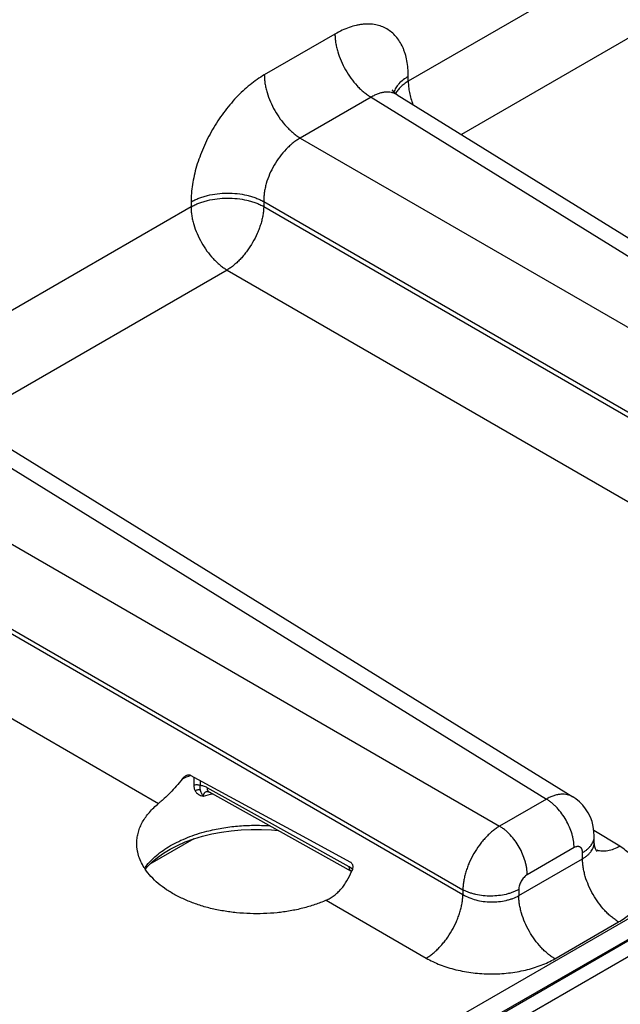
# Model space of a CAD drawing. Header units: inches. Extents: x 0 to 34, y 0 to 22.
# Tile 26 of 129: x 4.875 to 5.553, y 15.48 to 16.591. Entities that reach past the tile are written whole.
import ezdxf

# ---------------------------------------------------------------- set-up
doc = ezdxf.new("R2010")
doc.units = ezdxf.units.IN
doc.header["$LTSCALE"] = 1.87
doc.header["$MEASUREMENT"] = 0
doc.layers.get('0').update_dxf_attribs({"linetype": 'CONTINUOUS'})

msp = doc.modelspace()

# ---------------------------------------------------------------- linework, layer by layer
at = {"color": 7, "linetype": 'CONTINUOUS'}
for p, q in [((9.014, 17.5698), (4.5813, 15.0104)), ((9.0239, 17.5525), (4.5912, 14.9931)), ((5.6283, 16.7027), (5.3139, 16.5212)), ((5.6689, 16.6315), (5.3739, 16.4611)), ((5.2312, 16.5745), (5.1515, 16.5284)), ((5.3139, 16.5212), (5.3139, 16.5267)), ((5.2719, 16.5032), (5.1921, 16.4572)), ((5.2719, 16.5032), (6.0292, 16.0349)), ((5.3013, 16.506), (6.0592, 16.0373)), ((5.1921, 16.4572), (5.9764, 16.0044)), ((5.0688, 16.3796), (4.7544, 16.1981)), ((5.0688, 16.3852), (5.0688, 16.3796)), ((5.1508, 16.3856), (5.935, 15.9328)), ((5.1508, 16.3856), (5.1508, 16.38)), ((5.1508, 16.38), (5.935, 15.9272)), ((5.1094, 16.3084), (4.8144, 16.1381)), ((5.1094, 16.3084), (5.5917, 16.03)), ((4.7124, 16.1802), (5.4697, 15.7118)), ((4.7418, 16.183), (5.4997, 15.7143)), ((4.6326, 16.1342), (5.4169, 15.6813)), ((4.5913, 16.0625), (5.3755, 15.6097)), ((4.5913, 16.057), (5.3755, 15.6042)), ((4.5499, 15.9854), (5.0322, 15.7069)), ((5.068, 15.7389), (5.1436, 15.6979)), ((5.072, 15.7367), (5.0718, 15.7277)), ((5.0792, 15.7328), (5.0791, 15.7271)), ((5.2473, 15.6354), (5.0872, 15.7247)), ((5.2497, 15.6302), (5.0896, 15.7195)), ((5.4697, 15.7118), (5.4169, 15.6813)), ((5.1436, 15.6979), (5.1901, 15.6727)), ((5.5524, 15.6586), (5.5232, 15.6766)), ((5.0718, 15.667), (5.0222, 15.6383)), ((5.1901, 15.6727), (5.2486, 15.6409)), ((5.1901, 15.6727), (5.2486, 15.6409)), ((5.5237, 15.6634), (5.5237, 15.6699)), ((5.501, 15.6571), (5.4481, 15.6266)), ((5.4386, 15.603), (5.5105, 15.6446)), ((5.5105, 15.6446), (5.5105, 15.6515)), ((5.0173, 15.6328), (5.0196, 15.6357)), ((5.2509, 15.633), (5.2473, 15.6354)), ((5.2497, 15.6302), (5.2488, 15.6309)), ((5.2497, 15.6302), (5.2499, 15.6301)), ((5.3755, 15.6097), (5.3755, 15.6042)), ((5.4386, 15.61), (5.4386, 15.603)), ((5.2212, 15.5978), (5.3342, 15.5325)), ((5.2705, 15.384), (5.5873, 15.5669)), ((5.4792, 15.5318), (5.5511, 15.5733)), ((5.262, 15.3613), (5.5771, 15.5432))]:
    msp.add_line(p, q, dxfattribs=at)
for points in [[(5.3013, 16.506), (5.2996, 16.5072), (5.2979, 16.5088), (5.2967, 16.5101), (5.296, 16.5111), (5.2958, 16.5115)], [(5.0868, 15.7205), (5.0868, 15.7205), (5.0869, 15.7205), (5.0873, 15.7205), (5.0879, 15.7203), (5.0887, 15.72), (5.0896, 15.7195)], [(5.5237, 15.6699), (5.5234, 15.6754), (5.5226, 15.681), (5.5212, 15.6864), (5.5193, 15.6915), (5.5169, 15.6963), (5.514, 15.7008), (5.5108, 15.7049), (5.5071, 15.7087), (5.503, 15.712), (5.4997, 15.7143)], [(5.0718, 15.6669), (5.0817, 15.67), (5.0922, 15.6725), (5.103, 15.6746), (5.1141, 15.6762), (5.1253, 15.6772), (5.1368, 15.6777), (5.1482, 15.6777), (5.1596, 15.6771), (5.167, 15.6764)], [(5.0196, 15.6357), (5.0248, 15.641), (5.0309, 15.6461), (5.0376, 15.6509), (5.0452, 15.6554), (5.0534, 15.6596), (5.0623, 15.6635), (5.0718, 15.6669)], [(5.5265, 15.6529), (5.5265, 15.653), (5.5262, 15.6534), (5.5257, 15.6543), (5.525, 15.6559), (5.5243, 15.658), (5.5239, 15.6606), (5.5237, 15.6634)]]:
    msp.add_lwpolyline(points, dxfattribs=at)
for centre, radius, start, end in [((5.1224, 15.5934), 0.1547, 110.4931, 114.2916), ((5.1263, 15.5832), 0.1656, 110.3586, 110.5452), ((5.0893, 15.7122), 0.00864, 104.6977, 106.6463), ((5.1355, 15.5245), 0.1977, 102.4216, 105.5552), ((5.533, 15.6736), 0.0205, 248.5825, 252.7688), ((5.0707, 15.6691), 0.0647, 212.1009, 214.1588), ((5.0704, 15.5955), 0.0664, 142.7043, 144.4973), ((5.1658, 15.6652), 0.0911, 337.3238, 338.1504)]:
    msp.add_arc(centre, radius, start, end, dxfattribs=at)
for points, knots in [([(5.3139, 16.5267), (5.3139, 16.5298), (5.3137, 16.5357), (5.3125, 16.5443), (5.3109, 16.551), (5.3091, 16.5561), (5.3072, 16.5607), (5.3044, 16.5661), (5.3002, 16.5718), (5.2953, 16.5766), (5.2898, 16.5804), (5.2837, 16.5833), (5.2771, 16.5851), (5.2701, 16.5859), (5.264, 16.5857), (5.259, 16.585), (5.2538, 16.584), (5.2472, 16.582), (5.2391, 16.5787), (5.2339, 16.576), (5.2312, 16.5745)], [0, 0, 0, 0, 0.074297, 0.144737, 0.211344, 0.243275, 0.27433, 0.334004, 0.390968, 0.445988, 0.499989, 0.553991, 0.609012, 0.665978, 0.725655, 0.756712, 0.788644, 0.855255, 0.9257, 1, 1, 1, 1]), ([(5.2312, 16.5745), (5.2312, 16.5729), (5.2314, 16.5696), (5.2319, 16.5647), (5.2329, 16.5597), (5.2347, 16.5527), (5.2379, 16.5441), (5.2429, 16.534), (5.249, 16.5246), (5.2549, 16.5174), (5.2599, 16.5123), (5.2638, 16.5089), (5.2678, 16.5058), (5.2705, 16.5041), (5.2719, 16.5032)], [0, 0, 0, 0, 0.055756, 0.11399, 0.174462, 0.236888, 0.366181, 0.498914, 0.631798, 0.761531, 0.824277, 0.885124, 0.943782, 1, 1, 1, 1]), ([(5.1515, 16.5284), (5.1487, 16.5268), (5.1432, 16.5233), (5.1352, 16.5173), (5.1273, 16.5105), (5.1197, 16.5029), (5.1124, 16.4946), (5.1054, 16.4858), (5.0989, 16.4765), (5.0929, 16.4667), (5.0875, 16.4567), (5.0826, 16.4464), (5.0785, 16.4359), (5.075, 16.4255), (5.0723, 16.4151), (5.0703, 16.4049), (5.0691, 16.3949), (5.0688, 16.3884), (5.0688, 16.3852)], [0, 0, 0, 0, 0.05584, 0.114181, 0.174785, 0.237356, 0.301552, 0.366997, 0.433288, 0.500006, 0.566724, 0.633015, 0.698458, 0.762653, 0.825222, 0.885824, 0.944163, 1, 1, 1, 1]), ([(5.1515, 16.5284), (5.1515, 16.5268), (5.1516, 16.5236), (5.1522, 16.5187), (5.1532, 16.5136), (5.155, 16.5067), (5.1582, 16.498), (5.1632, 16.488), (5.1693, 16.4786), (5.1752, 16.4714), (5.1802, 16.4663), (5.1841, 16.4629), (5.188, 16.4598), (5.1908, 16.458), (5.1921, 16.4572)], [0, 0, 0, 0, 0.055756, 0.11399, 0.174462, 0.236888, 0.366181, 0.498914, 0.631798, 0.761531, 0.824277, 0.885124, 0.943782, 1, 1, 1, 1]), ([(5.3139, 16.5267), (5.3119, 16.5255), (5.3082, 16.5231), (5.3041, 16.5194), (5.3015, 16.5162), (5.2999, 16.5138), (5.2986, 16.5114), (5.298, 16.5097), (5.2977, 16.5088)], [0, 0, 0, 0, 0.282164, 0.541371, 0.66286, 0.779365, 0.891486, 1, 1, 1, 1]), ([(5.3139, 16.5212), (5.3123, 16.5202), (5.3093, 16.5183), (5.3052, 16.5149), (5.3019, 16.5113), (5.3002, 16.5086), (5.2994, 16.5073)], [0, 0, 0, 0, 0.275944, 0.534096, 0.774899, 1, 1, 1, 1]), ([(5.3139, 16.5212), (5.3139, 16.5191), (5.3142, 16.5148), (5.3152, 16.5083), (5.3168, 16.5016), (5.3183, 16.4972), (5.3191, 16.495)], [0, 0, 0, 0, 0.232427, 0.477855, 0.734472, 1, 1, 1, 1]), ([(5.3013, 16.506), (5.3004, 16.5066), (5.2983, 16.5076), (5.295, 16.5086), (5.2914, 16.5091), (5.2884, 16.509), (5.2859, 16.5087), (5.2832, 16.5082), (5.2799, 16.5072), (5.2758, 16.5055), (5.2732, 16.504), (5.2719, 16.5032)], [0, 0, 0, 0, 0.108898, 0.219218, 0.333002, 0.451982, 0.513886, 0.577548, 0.710453, 0.851233, 1, 1, 1, 1]), ([(5.1921, 16.4572), (5.1907, 16.4564), (5.1879, 16.4547), (5.1839, 16.4517), (5.1799, 16.4483), (5.1747, 16.4433), (5.1686, 16.4361), (5.1624, 16.4266), (5.1573, 16.4165), (5.1541, 16.4077), (5.1523, 16.4006), (5.1514, 16.3955), (5.1509, 16.3905), (5.1508, 16.3872), (5.1508, 16.3856)], [0, 0, 0, 0, 0.056124, 0.114641, 0.175329, 0.237907, 0.36733, 0.500006, 0.63268, 0.762102, 0.824678, 0.885364, 0.943879, 1, 1, 1, 1]), ([(5.0688, 16.3852), (5.0702, 16.386), (5.073, 16.3874), (5.0776, 16.3894), (5.0824, 16.3911), (5.0893, 16.393), (5.0984, 16.3946), (5.1096, 16.3953), (5.1209, 16.3947), (5.13, 16.3932), (5.137, 16.3914), (5.1419, 16.3897), (5.1465, 16.3878), (5.1494, 16.3864), (5.1508, 16.3856)], [0, 0, 0, 0, 0.055758, 0.113993, 0.174467, 0.236894, 0.366187, 0.49892, 0.631803, 0.761534, 0.824279, 0.885126, 0.943783, 1, 1, 1, 1]), ([(5.0688, 16.3796), (5.0702, 16.3804), (5.073, 16.3819), (5.0776, 16.3839), (5.0824, 16.3855), (5.0893, 16.3874), (5.0984, 16.389), (5.1096, 16.3897), (5.1209, 16.3892), (5.13, 16.3876), (5.137, 16.3858), (5.1419, 16.3842), (5.1465, 16.3823), (5.1494, 16.3808), (5.1508, 16.38)], [0, 0, 0, 0, 0.055759, 0.113993, 0.174467, 0.236894, 0.366187, 0.49892, 0.631803, 0.761534, 0.824279, 0.885126, 0.943782, 1, 1, 1, 1]), ([(5.0688, 16.3796), (5.0688, 16.378), (5.0689, 16.3748), (5.0695, 16.3699), (5.0705, 16.3648), (5.0723, 16.3579), (5.0755, 16.3492), (5.0805, 16.3392), (5.0866, 16.3298), (5.0924, 16.3226), (5.0975, 16.3175), (5.1014, 16.3141), (5.1053, 16.311), (5.1081, 16.3092), (5.1094, 16.3084)], [0, 0, 0, 0, 0.055757, 0.113989, 0.174462, 0.236888, 0.366181, 0.498914, 0.631798, 0.761531, 0.824276, 0.885125, 0.943781, 1, 1, 1, 1]), ([(5.1508, 16.38), (5.1508, 16.3785), (5.1506, 16.3752), (5.1499, 16.3703), (5.1489, 16.3652), (5.1474, 16.36), (5.1457, 16.3548), (5.1428, 16.3478), (5.1385, 16.3394), (5.1333, 16.3314), (5.1287, 16.3254), (5.1251, 16.3213), (5.1213, 16.3175), (5.1175, 16.3141), (5.1135, 16.311), (5.1108, 16.3092), (5.1094, 16.3084)], [0, 0, 0, 0, 0.055568, 0.113749, 0.174286, 0.236869, 0.301141, 0.366709, 0.499994, 0.63328, 0.698848, 0.763122, 0.825707, 0.886246, 0.94443, 1, 1, 1, 1]), ([(5.0588, 15.7344), (5.0566, 15.7316), (5.0523, 15.7264), (5.0455, 15.7191), (5.0398, 15.7135), (5.0354, 15.7096), (5.0332, 15.7078), (5.0322, 15.7069)], [0, 0, 0, 0, 0.271324, 0.534447, 0.780312, 0.893941, 1, 1, 1, 1]), ([(5.0588, 15.7344), (5.0591, 15.7349), (5.0599, 15.7358), (5.0611, 15.737), (5.0625, 15.738), (5.0635, 15.7386), (5.064, 15.7388)], [0, 0, 0, 0, 0.256841, 0.511079, 0.759806, 1, 1, 1, 1]), ([(5.064, 15.7388), (5.0643, 15.7389), (5.065, 15.7392), (5.0661, 15.7393), (5.0671, 15.7392), (5.0677, 15.739), (5.068, 15.7389)], [0, 0, 0, 0, 0.261633, 0.514334, 0.759214, 1, 1, 1, 1]), ([(5.0718, 15.7277), (5.0724, 15.7279), (5.0737, 15.7281), (5.0756, 15.7282), (5.0775, 15.7279), (5.0786, 15.7274), (5.0791, 15.7271)], [0, 0, 0, 0, 0.249275, 0.510807, 0.766609, 1, 1, 1, 1]), ([(5.0718, 15.7277), (5.0718, 15.7265), (5.072, 15.7242), (5.0729, 15.7221), (5.0734, 15.7211)], [0, 0, 0, 0, 0.517569, 1, 1, 1, 1]), ([(5.0734, 15.7211), (5.0738, 15.7214), (5.0747, 15.722), (5.0761, 15.7225), (5.0776, 15.7228), (5.0785, 15.7227), (5.079, 15.7227)], [0, 0, 0, 0, 0.260659, 0.519366, 0.767942, 1, 1, 1, 1]), ([(5.0734, 15.7211), (5.0736, 15.7207), (5.0741, 15.72), (5.0753, 15.7186), (5.0771, 15.7171), (5.0796, 15.7158), (5.0815, 15.7152), (5.0825, 15.715)], [0, 0, 0, 0, 0.120419, 0.240334, 0.482414, 0.734079, 1, 1, 1, 1]), ([(5.0791, 15.7271), (5.0789, 15.7263), (5.0788, 15.7252), (5.0788, 15.7237), (5.0789, 15.723), (5.079, 15.7227)], [0, 0, 0, 0, 0.531582, 0.772704, 1, 1, 1, 1]), ([(5.079, 15.7227), (5.079, 15.7223), (5.0792, 15.7217), (5.0796, 15.7204), (5.0801, 15.7192), (5.0807, 15.718), (5.0814, 15.7167), (5.082, 15.7157), (5.0825, 15.715)], [0, 0, 0, 0, 0.119706, 0.23568, 0.466087, 0.586061, 0.713224, 1, 1, 1, 1]), ([(5.0872, 15.7247), (5.0866, 15.725), (5.0852, 15.7257), (5.0825, 15.7267), (5.0804, 15.7271), (5.0791, 15.7271)], [0, 0, 0, 0, 0.273309, 0.531213, 1, 1, 1, 1]), ([(5.0869, 15.7205), (5.0862, 15.7203), (5.0854, 15.72), (5.0844, 15.7192), (5.0837, 15.7186), (5.0832, 15.7178), (5.0828, 15.717), (5.0826, 15.716), (5.0825, 15.7153), (5.0825, 15.715)], [0, 0, 0, 0, 0.250862, 0.372344, 0.492753, 0.613868, 0.737638, 0.86588, 1, 1, 1, 1]), ([(5.0896, 15.7195), (5.0894, 15.7196), (5.089, 15.7198), (5.0886, 15.7203), (5.0882, 15.7208), (5.0877, 15.7217), (5.0873, 15.723), (5.0872, 15.7241), (5.0872, 15.7247)], [0, 0, 0, 0, 0.107133, 0.216438, 0.329884, 0.449086, 0.708565, 1, 1, 1, 1]), ([(5.4997, 15.7143), (5.4987, 15.7149), (5.4967, 15.7159), (5.4933, 15.7169), (5.4897, 15.7174), (5.4859, 15.7173), (5.482, 15.7168), (5.4779, 15.7156), (5.4738, 15.714), (5.4711, 15.7126), (5.4697, 15.7118)], [0, 0, 0, 0, 0.107651, 0.21734, 0.331, 0.45022, 0.576174, 0.70961, 0.850882, 1, 1, 1, 1]), ([(5.501, 15.6571), (5.501, 15.6583), (5.5009, 15.6608), (5.5004, 15.6645), (5.4997, 15.6684), (5.4983, 15.6738), (5.4958, 15.6804), (5.492, 15.6882), (5.4873, 15.6954), (5.4828, 15.7009), (5.4789, 15.7048), (5.4759, 15.7075), (5.4728, 15.7098), (5.4708, 15.7112), (5.4697, 15.7118)], [0, 0, 0, 0, 0.055755, 0.11399, 0.174462, 0.236888, 0.366181, 0.498914, 0.631798, 0.761531, 0.824277, 0.885124, 0.943783, 1, 1, 1, 1]), ([(5.0076, 15.6629), (5.0077, 15.6649), (5.008, 15.6688), (5.0093, 15.6747), (5.0113, 15.6805), (5.0141, 15.6862), (5.0176, 15.6917), (5.0233, 15.699), (5.0285, 15.7039), (5.0322, 15.7069)], [0, 0, 0, 0, 0.113781, 0.228836, 0.346312, 0.467252, 0.592534, 0.722821, 1, 1, 1, 1]), ([(5.0867, 15.6756), (5.0923, 15.677), (5.1038, 15.6795), (5.1214, 15.6817), (5.1393, 15.6826), (5.1513, 15.6822), (5.1573, 15.6818)], [0, 0, 0, 0, 0.243823, 0.493748, 0.746827, 1, 1, 1, 1]), ([(5.4169, 15.6813), (5.4155, 15.6805), (5.4128, 15.6788), (5.4088, 15.6757), (5.4049, 15.6723), (5.4012, 15.6685), (5.3975, 15.6643), (5.3929, 15.6584), (5.3877, 15.6504), (5.3834, 15.642), (5.3806, 15.635), (5.3788, 15.6298), (5.3774, 15.6246), (5.3764, 15.6195), (5.3757, 15.6146), (5.3755, 15.6113), (5.3755, 15.6097)], [0, 0, 0, 0, 0.055634, 0.113855, 0.174411, 0.236995, 0.301252, 0.366793, 0.500006, 0.633217, 0.698758, 0.763014, 0.825595, 0.886149, 0.944368, 1, 1, 1, 1]), ([(5.4481, 15.6266), (5.4481, 15.6278), (5.448, 15.6303), (5.4476, 15.634), (5.4468, 15.6379), (5.4454, 15.6433), (5.443, 15.6499), (5.4392, 15.6577), (5.4345, 15.6649), (5.4299, 15.6704), (5.4261, 15.6744), (5.4231, 15.677), (5.42, 15.6793), (5.4179, 15.6807), (5.4169, 15.6813)], [0, 0, 0, 0, 0.055755, 0.11399, 0.174462, 0.236888, 0.366181, 0.498914, 0.631798, 0.761531, 0.824277, 0.885124, 0.943783, 1, 1, 1, 1]), ([(5.0176, 15.6357), (5.0211, 15.6403), (5.0275, 15.6468), (5.0373, 15.6542), (5.0457, 15.6596), (5.055, 15.6644), (5.065, 15.6687), (5.0756, 15.6725), (5.083, 15.6747), (5.0867, 15.6756)], [0, 0, 0, 0, 0.21483, 0.331464, 0.45421, 0.58287, 0.717075, 0.856325, 1, 1, 1, 1]), ([(5.5105, 15.6515), (5.5115, 15.6521), (5.5134, 15.6534), (5.5161, 15.6554), (5.5184, 15.6576), (5.5203, 15.6599), (5.5218, 15.6623), (5.5229, 15.6648), (5.5235, 15.6673), (5.5237, 15.6691), (5.5237, 15.6699)], [0, 0, 0, 0, 0.148596, 0.289497, 0.422714, 0.548636, 0.667994, 0.781934, 0.891985, 1, 1, 1, 1]), ([(5.0159, 15.6347), (5.0145, 15.6369), (5.0121, 15.6414), (5.0098, 15.6474), (5.0086, 15.6521), (5.008, 15.6557), (5.0076, 15.6593), (5.0076, 15.6617), (5.0076, 15.6629)], [0, 0, 0, 0, 0.262007, 0.513864, 0.636995, 0.758759, 0.879602, 1, 1, 1, 1]), ([(5.5105, 15.6515), (5.5105, 15.6522), (5.5104, 15.6532), (5.5101, 15.6545), (5.5098, 15.6553), (5.5094, 15.6561), (5.5089, 15.6567), (5.5084, 15.6573), (5.5077, 15.6577), (5.507, 15.6581), (5.5063, 15.6583), (5.5054, 15.6584), (5.5046, 15.6583), (5.5037, 15.6582), (5.5025, 15.6578), (5.5016, 15.6574), (5.501, 15.6571)], [0, 0, 0, 0, 0.144633, 0.211265, 0.274244, 0.333941, 0.390927, 0.445967, 0.499989, 0.554011, 0.609053, 0.666041, 0.725741, 0.788724, 0.85536, 1, 1, 1, 1]), ([(5.5105, 15.6446), (5.5115, 15.6451), (5.5135, 15.6464), (5.5161, 15.6484), (5.5184, 15.6507), (5.5203, 15.653), (5.5218, 15.6555), (5.5229, 15.6581), (5.5235, 15.6607), (5.5237, 15.6625), (5.5237, 15.6634)], [0, 0, 0, 0, 0.146427, 0.285645, 0.417787, 0.543292, 0.662953, 0.777924, 0.889692, 1, 1, 1, 1]), ([(5.5524, 15.6586), (5.5502, 15.6573), (5.5458, 15.6553), (5.5401, 15.6536), (5.5358, 15.6531), (5.5327, 15.653), (5.5297, 15.6533), (5.5278, 15.6538), (5.5269, 15.6541)], [0, 0, 0, 0, 0.284496, 0.544177, 0.665281, 0.781088, 0.89234, 1, 1, 1, 1]), ([(5.5511, 15.5733), (5.5535, 15.5747), (5.5579, 15.5775), (5.5639, 15.5821), (5.5691, 15.5871), (5.5735, 15.5924), (5.5769, 15.598), (5.5795, 15.6037), (5.581, 15.6096), (5.5816, 15.6155), (5.5812, 15.6215), (5.5798, 15.6274), (5.5774, 15.6332), (5.5741, 15.6388), (5.5699, 15.6442), (5.5649, 15.6494), (5.559, 15.6542), (5.5547, 15.6572), (5.5524, 15.6586)], [0, 0, 0, 0, 0.073728, 0.143758, 0.210128, 0.273029, 0.332825, 0.390068, 0.445486, 0.499953, 0.554422, 0.609848, 0.667103, 0.726913, 0.789829, 0.856215, 0.926259, 1, 1, 1, 1]), ([(5.5511, 15.5733), (5.5498, 15.5742), (5.547, 15.576), (5.5431, 15.579), (5.5392, 15.5824), (5.5342, 15.5875), (5.5283, 15.5947), (5.5222, 15.6041), (5.5172, 15.6142), (5.514, 15.6228), (5.5122, 15.6298), (5.5112, 15.6348), (5.5106, 15.6397), (5.5105, 15.643), (5.5105, 15.6446)], [0, 0, 0, 0, 0.056218, 0.114876, 0.175723, 0.238469, 0.368202, 0.501086, 0.633819, 0.763112, 0.825538, 0.88601, 0.944244, 1, 1, 1, 1]), ([(5.2212, 15.5978), (5.2171, 15.5959), (5.2107, 15.5935), (5.2018, 15.5907), (5.1926, 15.5881), (5.1806, 15.5856), (5.1658, 15.5835), (5.1507, 15.5825), (5.1354, 15.5825), (5.1203, 15.5835), (5.1078, 15.5852), (5.098, 15.587), (5.0908, 15.5886), (5.0838, 15.5905), (5.0748, 15.5933), (5.0641, 15.5973), (5.0521, 15.603), (5.0413, 15.6094), (5.0317, 15.6165), (5.0236, 15.6242), (5.0191, 15.6299), (5.0172, 15.6328)], [0, 0, 0, 0, 0.061587, 0.09337, 0.125738, 0.191985, 0.259831, 0.328712, 0.398041, 0.467217, 0.535648, 0.569406, 0.602762, 0.635652, 0.668016, 0.730919, 0.791063, 0.848155, 0.902, 0.952559, 1, 1, 1, 1]), ([(5.2488, 15.6309), (5.2486, 15.6311), (5.2481, 15.6317), (5.2477, 15.6328), (5.2474, 15.634), (5.2473, 15.6349), (5.2473, 15.6354)], [0, 0, 0, 0, 0.218424, 0.455357, 0.715379, 1, 1, 1, 1]), ([(5.2486, 15.6409), (5.2489, 15.6407), (5.2496, 15.6402), (5.2503, 15.6392), (5.2509, 15.638), (5.2512, 15.6367), (5.2513, 15.6354), (5.2511, 15.6335), (5.2508, 15.6322), (5.2504, 15.6313)], [0, 0, 0, 0, 0.111977, 0.228894, 0.350692, 0.476451, 0.605125, 0.735801, 1, 1, 1, 1]), ([(5.2212, 15.5978), (5.2228, 15.5985), (5.2259, 15.6001), (5.2303, 15.603), (5.2344, 15.6065), (5.2382, 15.6105), (5.2417, 15.6149), (5.2458, 15.6213), (5.2484, 15.6265), (5.2499, 15.6301)], [0, 0, 0, 0, 0.116443, 0.235305, 0.356813, 0.481024, 0.607821, 0.736918, 1, 1, 1, 1]), ([(5.4481, 15.6266), (5.4475, 15.6262), (5.4462, 15.6253), (5.4444, 15.6236), (5.4428, 15.6217), (5.4414, 15.6195), (5.4402, 15.6171), (5.4393, 15.6147), (5.4387, 15.6124), (5.4386, 15.6108), (5.4386, 15.61)], [0, 0, 0, 0, 0.114156, 0.237329, 0.36698, 0.500006, 0.633031, 0.76268, 0.885849, 1, 1, 1, 1]), ([(5.4386, 15.61), (5.4376, 15.6094), (5.4353, 15.6083), (5.4318, 15.6068), (5.4281, 15.6055), (5.4228, 15.604), (5.4158, 15.6028), (5.4072, 15.6023), (5.3985, 15.6027), (5.3915, 15.6039), (5.3862, 15.6053), (5.3824, 15.6065), (5.3788, 15.608), (5.3766, 15.6091), (5.3755, 15.6097)], [0, 0, 0, 0, 0.055757, 0.113994, 0.174467, 0.236894, 0.366187, 0.49892, 0.631803, 0.761534, 0.824279, 0.885125, 0.943784, 1, 1, 1, 1]), ([(5.3342, 15.5325), (5.3355, 15.5334), (5.3383, 15.5352), (5.3422, 15.5382), (5.3461, 15.5416), (5.3498, 15.5455), (5.3535, 15.5496), (5.3581, 15.5555), (5.3633, 15.5635), (5.3676, 15.572), (5.3704, 15.5789), (5.3722, 15.5842), (5.3736, 15.5893), (5.3746, 15.5944), (5.3753, 15.5993), (5.3755, 15.6026), (5.3755, 15.6042)], [0, 0, 0, 0, 0.05557, 0.113754, 0.174293, 0.236878, 0.301152, 0.36672, 0.500006, 0.633291, 0.698859, 0.763131, 0.825714, 0.886251, 0.944432, 1, 1, 1, 1]), ([(5.3755, 15.6042), (5.3777, 15.6029), (5.3825, 15.6005), (5.3902, 15.598), (5.3985, 15.5964), (5.4072, 15.5957), (5.4158, 15.596), (5.4228, 15.5972), (5.4281, 15.5986), (5.433, 15.6002), (5.4365, 15.6018), (5.4386, 15.603)], [0, 0, 0, 0, 0.116295, 0.240685, 0.370711, 0.503428, 0.635667, 0.764294, 0.826381, 0.886541, 1, 1, 1, 1]), ([(5.4792, 15.5318), (5.4779, 15.5326), (5.4751, 15.5344), (5.4712, 15.5375), (5.4673, 15.5409), (5.4623, 15.546), (5.4564, 15.5532), (5.4503, 15.5626), (5.4453, 15.5727), (5.4421, 15.5813), (5.4403, 15.5883), (5.4393, 15.5933), (5.4387, 15.5982), (5.4386, 15.6015), (5.4386, 15.603)], [0, 0, 0, 0, 0.056218, 0.114876, 0.175723, 0.238469, 0.368202, 0.501086, 0.633819, 0.763112, 0.825538, 0.88601, 0.944244, 1, 1, 1, 1]), ([(5.3342, 15.5325), (5.3366, 15.5311), (5.3418, 15.5284), (5.3499, 15.5249), (5.3586, 15.5219), (5.3678, 15.5194), (5.3772, 15.5174), (5.387, 15.5159), (5.3969, 15.515), (5.407, 15.5147), (5.417, 15.5149), (5.4269, 15.5157), (5.4366, 15.5171), (5.446, 15.519), (5.4551, 15.5214), (5.4637, 15.5244), (5.4717, 15.5278), (5.4768, 15.5304), (5.4792, 15.5318)], [0, 0, 0, 0, 0.056565, 0.115494, 0.176546, 0.239426, 0.303801, 0.369304, 0.435547, 0.502127, 0.568632, 0.634654, 0.699794, 0.76367, 0.825927, 0.886242, 0.94434, 1, 1, 1, 1])]:
    msp.add_open_spline(points, degree=3, knots=knots, dxfattribs=at)

doc.saveas('drawing.dxf')
